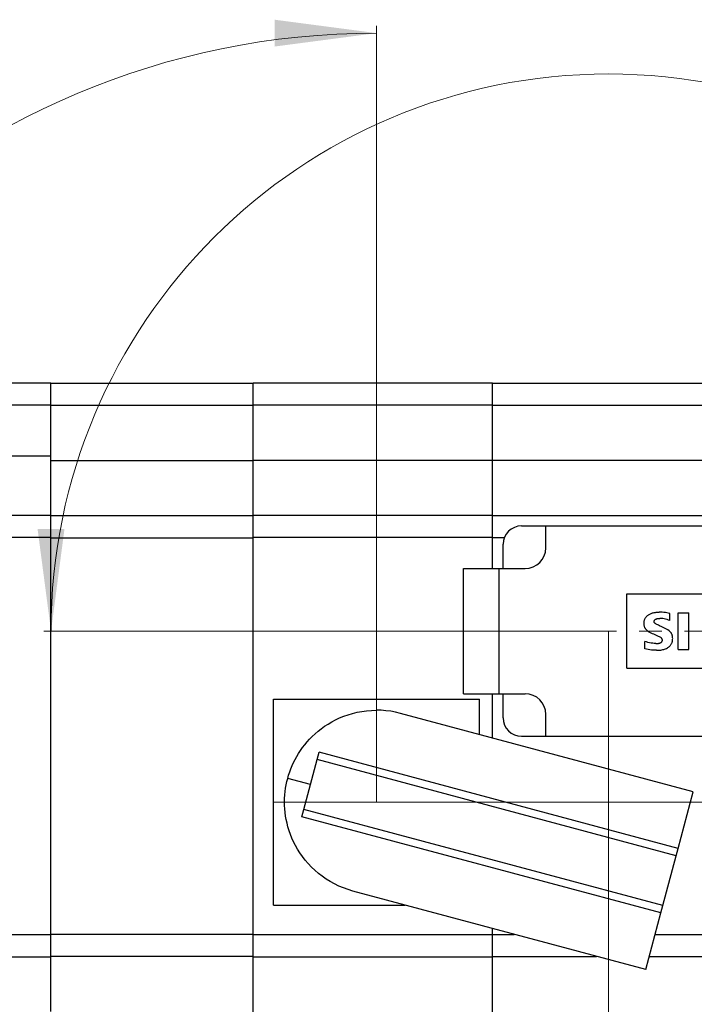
# Model space of a CAD drawing. Extents: x 0 to 1069, y 0 to 756.
# Tile 16 of 24: x 477 to 505, y 161 to 203. Entities that reach past the tile are written whole.
import ezdxf

# ---------------------------------------------------------------- set-up
doc = ezdxf.new("R2010")
doc.units = 0
doc.header["$LTSCALE"] = 12.73
doc.header["$MEASUREMENT"] = 0
doc.linetypes.add('CENTER', pattern=[0.6, 0.375, -0.075, 0.075, -0.075])
doc.layers.add('13000_TOP', color=7, linetype='CONTINUOUS')
doc.layers.add('13100_TOP_DIM', color=7, linetype='CONTINUOUS')

msp = doc.modelspace()

# ---------------------------------------------------------------- linework, layer by layer
at = {"layer": '13000_TOP', "color": 7, "linetype": 'CONTINUOUS', "lineweight": 25}
for p, q in [((471.94136, 187.581572), (477.830353, 187.581572)), ((477.830353, 163.405706), (477.830353, 187.581572)), ((477.830353, 187.566075), (486.353895, 187.566075)), ((486.353895, 187.581572), (496.427173, 187.581572)), ((486.353895, 157.82666), (486.353895, 187.581572)), ((496.427173, 186.651731), (496.427173, 187.581572)), ((496.427173, 187.573823), (506.717412, 187.573823)), ((471.94136, 186.651731), (477.830353, 186.651731)), ((477.830353, 186.636234), (486.353895, 186.636234)), ((486.353895, 186.651731), (496.427173, 186.651731)), ((496.427173, 184.327128), (496.427173, 186.651731)), ((496.427173, 186.643982), (506.717412, 186.643982)), ((471.94136, 184.500994), (477.830353, 184.500994)), ((477.830353, 184.311631), (486.353895, 184.311631)), ((486.353895, 184.327128), (496.427173, 184.327128)), ((496.427173, 182.002526), (496.427173, 184.327128)), ((496.427173, 184.319379), (506.717412, 184.319379)), ((471.94136, 182.002526), (477.830353, 182.002526)), ((477.830353, 181.987029), (486.353895, 181.987029)), ((486.353895, 182.002526), (496.427173, 182.002526)), ((496.427173, 181.072685), (496.427173, 182.002526)), ((496.427173, 181.994777), (506.717412, 181.994777)), ((497.651463, 181.553103), (518.988213, 181.553103)), ((498.670039, 180.627511), (498.670039, 181.553103)), ((471.94136, 181.072685), (477.830353, 181.072685)), ((477.830353, 181.057188), (486.353895, 181.057188)), ((486.353895, 181.072685), (496.427173, 181.072685)), ((496.427173, 179.759667), (496.427173, 181.072685)), ((496.427173, 181.064936), (496.931589, 181.064936)), ((496.876595, 179.759667), (496.876595, 180.778235)), ((495.202883, 179.759659), (497.802189, 179.759659)), ((495.202883, 174.482062), (495.202883, 179.759659)), ((496.711392, 174.482062), (496.711392, 179.759659)), ((502.080606, 178.686093), (513.70362, 178.686093)), ((502.080606, 175.555628), (502.080606, 178.686093)), ((502.814812, 177.533818), (502.819083, 177.555949)), ((502.819083, 177.555949), (502.824451, 177.577844)), ((502.824451, 177.577844), (502.830946, 177.599431)), ((502.830946, 177.599431), (502.838608, 177.620633)), ((502.838608, 177.620633), (502.847447, 177.641372)), ((502.847447, 177.641372), (502.857464, 177.661567)), ((502.857464, 177.661567), (502.868649, 177.681143)), ((502.868649, 177.681143), (502.880962, 177.700028)), ((502.880962, 177.700028), (502.894358, 177.718159)), ((502.894358, 177.718159), (502.908778, 177.73549)), ((502.908778, 177.73549), (502.924147, 177.751981)), ((502.924147, 177.751981), (502.94039, 177.767613)), ((502.94039, 177.767613), (502.957425, 177.782379)), ((502.957425, 177.782379), (502.975175, 177.796281)), ((502.975175, 177.796281), (502.993551, 177.809328)), ((502.993551, 177.809328), (503.020475, 177.826171)), ((503.020475, 177.826171), (503.04835, 177.841403)), ((503.04835, 177.841403), (503.077027, 177.855052)), ((503.077027, 177.855052), (503.10639, 177.867184)), ((503.10639, 177.867184), (503.136327, 177.87787)), ((503.136327, 177.87787), (503.166728, 177.887184)), ((503.166728, 177.887184), (503.197485, 177.895202)), ((503.197485, 177.895202), (503.228508, 177.902003)), ((503.228508, 177.902003), (503.259753, 177.907672)), ((503.232599, 177.52993), (503.23459, 177.543516)), ((503.23459, 177.543516), (503.238097, 177.556766)), ((503.238097, 177.556766), (503.243217, 177.569469)), ((503.243217, 177.569469), (503.249944, 177.581401)), ((503.249944, 177.581401), (503.258171, 177.592352)), ((503.258171, 177.592352), (503.267696, 177.602198)), ((503.259753, 177.907672), (503.291171, 177.912289)), ((503.267696, 177.602198), (503.278295, 177.610905)), ((503.278295, 177.610905), (503.289728, 177.618514)), ((503.289728, 177.618514), (503.30176, 177.62508)), ((503.291171, 177.912289), (503.322725, 177.91593)), ((503.30176, 177.62508), (503.314243, 177.630711)), ((503.314243, 177.630711), (503.327067, 177.635528)), ((503.322725, 177.91593), (503.354377, 177.918661)), ((503.327067, 177.635528), (503.340139, 177.639627)), ((503.340139, 177.639627), (503.353403, 177.643088)), ((503.353403, 177.643088), (503.366803, 177.645985)), ((503.354377, 177.918661), (503.386095, 177.920541)), ((503.366803, 177.645985), (503.380296, 177.64839)), ((503.380296, 177.64839), (503.393856, 177.650355)), ((503.386095, 177.920541), (503.41785, 177.921627)), ((503.393856, 177.650355), (503.407465, 177.651925)), ((503.407465, 177.651925), (503.421111, 177.653141)), ((503.41785, 177.921627), (503.449611, 177.921976)), ((503.421111, 177.653141), (503.434782, 177.654044)), ((503.434782, 177.654044), (503.448469, 177.654658)), ((503.448469, 177.654658), (503.462162, 177.655009)), ((503.513616, 177.920901), (503.449611, 177.921976)), ((503.462162, 177.655009), (503.475859, 177.65512)), ((503.537114, 177.65292), (503.475859, 177.65512)), ((503.577575, 177.917601), (503.513616, 177.920901)), ((503.598095, 177.646548), (503.537114, 177.65292)), ((503.641365, 177.911967), (503.577575, 177.917601)), ((503.658542, 177.636354), (503.598095, 177.646548)), ((503.704867, 177.903888), (503.641365, 177.911967)), ((503.718298, 177.622703), (503.658542, 177.636354)), ((503.767974, 177.893263), (503.704867, 177.903888)), ((503.77726, 177.605939), (503.718298, 177.622703)), ((503.830582, 177.879995), (503.767974, 177.893263)), ((503.835359, 177.586388), (503.77726, 177.605939)), ((503.892549, 177.864012), (503.830582, 177.879995)), ((503.892549, 177.564345), (503.835359, 177.586388)), ((503.892549, 177.564345), (503.892549, 177.864012)), ((504.240338, 177.895728), (504.689836, 177.895728)), ((504.240338, 176.345993), (504.240338, 177.895728)), ((504.689836, 176.345993), (504.689836, 177.895728)), ((502.807626, 177.444041), (502.808047, 177.466573)), ((502.807964, 177.425331), (502.807626, 177.444041)), ((502.809004, 177.406642), (502.807964, 177.425331)), ((502.808047, 177.466573), (502.809347, 177.489077)), ((502.810783, 177.388009), (502.809004, 177.406642)), ((502.809347, 177.489077), (502.811584, 177.511508)), ((502.813332, 177.369466), (502.810783, 177.388009)), ((502.811584, 177.511508), (502.814812, 177.533818)), ((502.816685, 177.351053), (502.813332, 177.369466)), ((502.820868, 177.332809), (502.816685, 177.351053)), ((502.825905, 177.314781), (502.820868, 177.332809)), ((502.83181, 177.297019), (502.825905, 177.314781)), ((502.838587, 177.27957), (502.83181, 177.297019)), ((502.846234, 177.262486), (502.838587, 177.27957)), ((502.854742, 177.245812), (502.846234, 177.262486)), ((502.864088, 177.229594), (502.854742, 177.245812)), ((502.874244, 177.213871), (502.864088, 177.229594)), ((502.885174, 177.198674), (502.874244, 177.213871)), ((502.896832, 177.184032), (502.885174, 177.198674)), ((502.909173, 177.16996), (502.896832, 177.184032)), ((502.922151, 177.156469), (502.909173, 177.16996)), ((502.935712, 177.143566), (502.922151, 177.156469)), ((502.949804, 177.131251), (502.935712, 177.143566)), ((502.999226, 177.096116), (502.949804, 177.131251)), ((503.23197, 177.516224), (503.232599, 177.52993)), ((503.232403, 177.511029), (503.23197, 177.516224)), ((503.2331, 177.505862), (503.232403, 177.511029)), ((503.234077, 177.50074), (503.2331, 177.505862)), ((503.235337, 177.495682), (503.234077, 177.50074)), ((503.236893, 177.490705), (503.235337, 177.495682)), ((503.238745, 177.485831), (503.236893, 177.490705)), ((503.24089, 177.481079), (503.238745, 177.485831)), ((503.243323, 177.476467), (503.24089, 177.481079)), ((503.246031, 177.472012), (503.243323, 177.476467)), ((503.249003, 177.467728), (503.246031, 177.472012)), ((503.252219, 177.463624), (503.249003, 177.467728)), ((503.25566, 177.459708), (503.252219, 177.463624)), ((503.259306, 177.455983), (503.25566, 177.459708)), ((503.263139, 177.452448), (503.259306, 177.455983)), ((503.26714, 177.449099), (503.263139, 177.452448)), ((503.271293, 177.445933), (503.26714, 177.449099)), ((503.275578, 177.442944), (503.271293, 177.445933)), ((503.279974, 177.440128), (503.275578, 177.442944)), ((503.284466, 177.437479), (503.279974, 177.440128)), ((503.317149, 177.417505), (503.284466, 177.437479)), ((503.350877, 177.399325), (503.317149, 177.417505)), ((503.384979, 177.381853), (503.350877, 177.399325)), ((503.419286, 177.36479), (503.384979, 177.381853)), ((503.45373, 177.348001), (503.419286, 177.36479)), ((503.488271, 177.331415), (503.45373, 177.348001)), ((503.522888, 177.314988), (503.488271, 177.331415)), ((503.581029, 177.289186), (503.522888, 177.314988)), ((503.638676, 177.262294), (503.581029, 177.289186)), ((503.69567, 177.23405), (503.638676, 177.262294)), ((503.751773, 177.204073), (503.69567, 177.23405)), ((503.806566, 177.171767), (503.751773, 177.204073)), ((503.859237, 177.136119), (503.806566, 177.171767)), ((503.90786, 177.095159), (503.859237, 177.136119)), ((503.051727, 177.065715), (502.999226, 177.096116)), ((503.105617, 177.037839), (503.051727, 177.065715)), ((503.160317, 177.011589), (503.105617, 177.037839)), ((503.215559, 176.986497), (503.160317, 177.011589)), ((503.271191, 176.962283), (503.215559, 176.986497)), ((503.327121, 176.938764), (503.271191, 176.962283)), ((503.358841, 176.925581), (503.327121, 176.938764)), ((503.390384, 176.911975), (503.358841, 176.925581)), ((503.421693, 176.897841), (503.390384, 176.911975)), ((503.452675, 176.88301), (503.421693, 176.897841)), ((503.483161, 176.867185), (503.452675, 176.88301)), ((503.512784, 176.849797), (503.483161, 176.867185)), ((503.540387, 176.829397), (503.512784, 176.849797)), ((503.544213, 176.825864), (503.540387, 176.829397)), ((503.547905, 176.822183), (503.544213, 176.825864)), ((503.551445, 176.818354), (503.547905, 176.822183)), ((503.554821, 176.814379), (503.551445, 176.818354)), ((503.558018, 176.810259), (503.554821, 176.814379)), ((503.561026, 176.805996), (503.558018, 176.810259)), ((503.563831, 176.801599), (503.561026, 176.805996)), ((503.566422, 176.797074), (503.563831, 176.801599)), ((503.568797, 176.792432), (503.566422, 176.797074)), ((503.570937, 176.787679), (503.568797, 176.792432)), ((503.572843, 176.782825), (503.570937, 176.787679)), ((503.574512, 176.777885), (503.572843, 176.782825)), ((503.574474, 176.704345), (503.577492, 176.716664)), ((503.575948, 176.77287), (503.574512, 176.777885)), ((503.577144, 176.767793), (503.575948, 176.77287)), ((503.578109, 176.762667), (503.577144, 176.767793)), ((503.577492, 176.716664), (503.579213, 176.729232)), ((503.578842, 176.757504), (503.578109, 176.762667)), ((503.579357, 176.752314), (503.578842, 176.757504)), ((503.579213, 176.729232), (503.579759, 176.741903)), ((503.57966, 176.74711), (503.579357, 176.752314)), ((503.579759, 176.741903), (503.57966, 176.74711)), ((503.922103, 177.080206), (503.90786, 177.095159)), ((503.935426, 177.064422), (503.922103, 177.080206)), ((503.947755, 177.047854), (503.935426, 177.064422)), ((503.959042, 177.030558), (503.947755, 177.047854)), ((503.969244, 177.0126), (503.959042, 177.030558)), ((503.978338, 176.994059), (503.969244, 177.0126)), ((503.986324, 176.975013), (503.978338, 176.994059)), ((503.993212, 176.955542), (503.986324, 176.975013)), ((503.999027, 176.935727), (503.993212, 176.955542)), ((504.003809, 176.915639), (503.999027, 176.935727)), ((504.000179, 176.688271), (504.005324, 176.712889)), ((504.007601, 176.895336), (504.003809, 176.915639)), ((504.005324, 176.712889), (504.009207, 176.73774)), ((504.010458, 176.87487), (504.007601, 176.895336)), ((504.009207, 176.73774), (504.011889, 176.762749)), ((504.012432, 176.85429), (504.010458, 176.87487)), ((504.011889, 176.762749), (504.013444, 176.787852)), ((504.013577, 176.833647), (504.012432, 176.85429)), ((504.013444, 176.787852), (504.013948, 176.812992)), ((504.013948, 176.812992), (504.013577, 176.833647)), ((502.904919, 176.663937), (502.839341, 176.683938)), ((502.839341, 176.371148), (502.839341, 176.683938)), ((502.909237, 176.355167), (502.839341, 176.371148)), ((502.971062, 176.645875), (502.904919, 176.663937)), ((502.979767, 176.342054), (502.909237, 176.355167)), ((503.037773, 176.63004), (502.971062, 176.645875)), ((503.050767, 176.33166), (502.979767, 176.342054)), ((503.105044, 176.616795), (503.037773, 176.63004)), ((503.122089, 176.323834), (503.050767, 176.33166)), ((503.172845, 176.606573), (503.105044, 176.616795)), ((503.193617, 176.318426), (503.122089, 176.323834)), ((503.2411, 176.599928), (503.172845, 176.606573)), ((503.26527, 176.31529), (503.193617, 176.318426)), ((503.309622, 176.597538), (503.2411, 176.599928)), ((503.336963, 176.314277), (503.26527, 176.31529)), ((503.309622, 176.597538), (503.322302, 176.597618)), ((503.322302, 176.597618), (503.334984, 176.597869)), ((503.334984, 176.597869), (503.347661, 176.598306)), ((503.336963, 176.314277), (503.379911, 176.314877)), ((503.347661, 176.598306), (503.360326, 176.598943)), ((503.360326, 176.598943), (503.37298, 176.599797)), ((503.37298, 176.599797), (503.385615, 176.600885)), ((503.379911, 176.314877), (503.422833, 176.31676)), ((503.385615, 176.600885), (503.398223, 176.602228)), ((503.398223, 176.602228), (503.410799, 176.603852)), ((503.410799, 176.603852), (503.423332, 176.605787)), ((503.422833, 176.31676), (503.465672, 176.32005)), ((503.423332, 176.605787), (503.435808, 176.608063)), ((503.435808, 176.608063), (503.448208, 176.610719)), ((503.448208, 176.610719), (503.46051, 176.613796)), ((503.46051, 176.613796), (503.472683, 176.617347)), ((503.465672, 176.32005), (503.508371, 176.324879)), ((503.472683, 176.617347), (503.484693, 176.621426)), ((503.484693, 176.621426), (503.496482, 176.626097)), ((503.496482, 176.626097), (503.507986, 176.631432)), ((503.507986, 176.631432), (503.519133, 176.637522)), ((503.508371, 176.324879), (503.550839, 176.331402)), ((503.519133, 176.637522), (503.5298, 176.644438)), ((503.5298, 176.644438), (503.539827, 176.652233)), ((503.539827, 176.652233), (503.54904, 176.660954)), ((503.54904, 176.660954), (503.557264, 176.670608)), ((503.550839, 176.331402), (503.592978, 176.339787)), ((503.557264, 176.670608), (503.564328, 176.681143)), ((503.564328, 176.681143), (503.570088, 176.692443)), ((503.570088, 176.692443), (503.574474, 176.704345)), ((503.592978, 176.339787), (503.634668, 176.350207)), ((503.634668, 176.350207), (503.675738, 176.362856)), ((503.675738, 176.362856), (503.716002, 176.377933)), ((503.716002, 176.377933), (503.755209, 176.395602)), ((503.755209, 176.395602), (503.793025, 176.415988)), ((503.793025, 176.415988), (503.814398, 176.429236)), ((503.814398, 176.429236), (503.835131, 176.443479)), ((503.835131, 176.443479), (503.855123, 176.458745)), ((503.855123, 176.458745), (503.874272, 176.475053)), ((503.874272, 176.475053), (503.892478, 176.492408)), ((503.892478, 176.492408), (503.909634, 176.510804)), ((503.909634, 176.510804), (503.92564, 176.530208)), ((503.92564, 176.530208), (503.940406, 176.550573)), ((503.940406, 176.550573), (503.953859, 176.571831)), ((503.953859, 176.571831), (503.965935, 176.593897)), ((503.965935, 176.593897), (503.976605, 176.616677)), ((503.976605, 176.616677), (503.985858, 176.640067)), ((503.985858, 176.640067), (503.993704, 176.663965)), ((503.993704, 176.663965), (504.000179, 176.688271)), ((504.240338, 176.345993), (504.689836, 176.345993)), ((502.080606, 175.555628), (513.70362, 175.555628)), ((487.20625, 174.253851), (495.884766, 174.253851)), ((487.20625, 165.575335), (487.20625, 174.253851)), ((495.202883, 174.482062), (497.802189, 174.482062)), ((495.884766, 172.762906), (495.884766, 174.253851)), ((496.427173, 172.617571), (496.427173, 174.482071)), ((496.876595, 173.463486), (496.876595, 174.482071)), ((489.818325, 173.382637), (489.987002, 173.461642)), ((489.987002, 173.461642), (490.162496, 173.533675)), ((490.162496, 173.533675), (490.34443, 173.598054)), ((490.34443, 173.598054), (490.532233, 173.654078)), ((490.532233, 173.654078), (490.725198, 173.701086)), ((490.725198, 173.701086), (490.922395, 173.738494)), ((490.922395, 173.738494), (491.122887, 173.765804)), ((491.122887, 173.765804), (491.325729, 173.782693)), ((491.325729, 173.782693), (491.530043, 173.788901)), ((491.735112, 173.784287), (491.530043, 173.788901)), ((491.940206, 173.768762), (491.735112, 173.784287)), ((492.144488, 173.74235), (491.940206, 173.768762)), ((492.347248, 173.705076), (492.144488, 173.74235)), ((492.54826, 173.656916), (492.347248, 173.705076)), ((504.882955, 170.351844), (492.54826, 173.656916)), ((498.670039, 172.688619), (498.670039, 173.614211)), ((489.082182, 172.904995), (489.215097, 173.009702)), ((489.215097, 173.009702), (489.355086, 173.110303)), ((489.355086, 173.110303), (489.502272, 173.206352)), ((489.502272, 173.206352), (489.656704, 173.29733)), ((489.656704, 173.29733), (489.818325, 173.382637)), ((488.619413, 172.45397), (488.725073, 172.570847)), ((488.725073, 172.570847), (488.837265, 172.685142)), ((488.837265, 172.685142), (488.956254, 172.796646)), ((488.956254, 172.796646), (489.082182, 172.904995)), ((497.651463, 172.688619), (518.988213, 172.688619)), ((488.340045, 172.090732), (488.427021, 172.213627)), ((488.427021, 172.213627), (488.52009, 172.334778)), ((488.52009, 172.334778), (488.619413, 172.45397)), ((488.113257, 171.71186), (488.18327, 171.839633)), ((488.18327, 171.839633), (488.258866, 171.966044)), ((488.258866, 171.966044), (488.340045, 172.090732)), ((489.041991, 171.708491), (489.124967, 172.018164)), ((504.243952, 167.967045), (489.124967, 172.018164)), ((487.886231, 171.187458), (487.935361, 171.320758)), ((487.935361, 171.320758), (487.989537, 171.452628)), ((487.989537, 171.452628), (488.048764, 171.582935)), ((488.048764, 171.582935), (488.113257, 171.71186)), ((488.480449, 169.61279), (489.041991, 171.708491)), ((504.160974, 167.657372), (489.041991, 171.708491)), ((487.76916, 170.78044), (487.803185, 170.917345)), ((487.803185, 170.917345), (487.84217, 171.052922)), ((488.76122, 170.660641), (487.803185, 170.917345)), ((487.84217, 171.052922), (487.886231, 171.187458)), ((487.696929, 170.360601), (487.715947, 170.501892)), ((487.715947, 170.501892), (487.740048, 170.641898)), ((487.740048, 170.641898), (487.76916, 170.78044)), ((487.671205, 169.928578), (487.674457, 170.074239)), ((487.674457, 170.074239), (487.683068, 170.218138)), ((487.683068, 170.218138), (487.696929, 170.360601)), ((504.243952, 167.967045), (504.882955, 170.351844)), ((487.673468, 169.781305), (487.671205, 169.928578)), ((487.681427, 169.632732), (487.673468, 169.781305)), ((487.695301, 169.482815), (487.681427, 169.632732)), ((487.715327, 169.33136), (487.695301, 169.482815)), ((487.741747, 169.178475), (487.715327, 169.33136)), ((488.397472, 169.303117), (488.480449, 169.61279)), ((503.516456, 165.251998), (488.397472, 169.303117)), ((503.599432, 165.561671), (488.480449, 169.61279)), ((487.774813, 169.024427), (487.741747, 169.178475)), ((487.814826, 168.869349), (487.774813, 169.024427)), ((487.862121, 168.713289), (487.814826, 168.869349)), ((487.917005, 168.556492), (487.862121, 168.713289)), ((487.979759, 168.399355), (487.917005, 168.556492)), ((488.050692, 168.242238), (487.979759, 168.399355)), ((488.130135, 168.085463), (488.050692, 168.242238)), ((488.218387, 167.929458), (488.130135, 168.085463)), ((488.315702, 167.774769), (488.218387, 167.929458)), ((488.422278, 167.622011), (488.315702, 167.774769)), ((488.538244, 167.471881), (488.422278, 167.622011)), ((503.599432, 165.561671), (504.160974, 167.657372)), ((504.160974, 167.657372), (504.243952, 167.967045)), ((488.663613, 167.325161), (488.538244, 167.471881)), ((488.798244, 167.182741), (488.663613, 167.325161)), ((488.941851, 167.045549), (488.798244, 167.182741)), ((489.093927, 166.914554), (488.941851, 167.045549)), ((489.253903, 166.790656), (489.093927, 166.914554)), ((489.421123, 166.67461), (489.253903, 166.790656)), ((489.59496, 166.567076), (489.421123, 166.67461)), ((489.774862, 166.468538), (489.59496, 166.567076)), ((489.960243, 166.379435), (489.774862, 166.468538)), ((490.150361, 166.300168), (489.960243, 166.379435)), ((490.344593, 166.231068), (490.150361, 166.300168)), ((490.542756, 166.172271), (490.344593, 166.231068)), ((502.877451, 162.867199), (490.542756, 166.172271)), ((487.20625, 165.575335), (492.742606, 165.575335)), ((503.516456, 165.251998), (503.599432, 165.561671)), ((502.877451, 162.867199), (503.516456, 165.251998)), ((471.94136, 164.335547), (477.830353, 164.335547)), ((477.830353, 164.351044), (486.353895, 164.351044)), ((486.353895, 164.335547), (496.427173, 164.335547)), ((496.427173, 157.82666), (496.427173, 164.595532)), ((496.427173, 164.343296), (497.335325, 164.343296)), ((503.272969, 164.343296), (506.717412, 164.343296)), ((471.94136, 163.405706), (477.830353, 163.405706)), ((477.830353, 163.421203), (486.353895, 163.421203)), ((477.830353, 161.096601), (477.830353, 163.405705)), ((486.353895, 163.405706), (496.427173, 163.405706)), ((496.427173, 163.413455), (500.801961, 163.413455)), ((503.023821, 163.413455), (506.717412, 163.413455))]:
    msp.add_line(p, q, dxfattribs=at)
at = {"layer": '13000_TOP', "color": 7, "linetype": 'CENTER', "lineweight": 13}
for p, q in [((496.876596, 177.120861), (522.602197, 177.120861)), ((487.20625, 169.914593), (503.416478, 169.914593))]:
    msp.add_line(p, q, dxfattribs=at)
at = {"layer": '13000_TOP', "color": 7, "linetype": 'CONTINUOUS', "lineweight": 25}
for centre, radius, start, end in [((497.651464, 180.778235), 0.774867, 90, 180), ((497.802188, 180.627511), 0.867852, 270, 0), ((497.802188, 173.614211), 0.867852, 0, 90), ((497.651464, 173.463486), 0.774867, 180, 270)]:
    msp.add_arc(centre, radius, start, end, dxfattribs=at)
at = {"layer": '13100_TOP_DIM', "color": 7, "linetype": 'CONTINUOUS', "lineweight": 13}
for p, q in [((491.545508, 169.914593), (491.545508, 202.62392)), ((501.308838, 177.120861), (477.525985, 177.120861)), ((501.308838, 177.120861), (501.308838, 153.338008)), ((491.545508, 169.914593), (524.254835, 169.914593))]:
    msp.add_line(p, q, dxfattribs=at)
for centre, radius, start, end in [((491.545508, 169.914593), 32.39938, 90, 0), ((501.308838, 177.120861), 23.472906, 270, 180)]:
    msp.add_arc(centre, radius, start, end, dxfattribs=at)
for points in [[(487.247783, 201.748167), (491.545508, 202.313973), (487.247783, 202.879779), (491.545508, 202.313973)], [(477.270126, 181.418586), (477.835932, 177.120861), (478.401738, 181.418586), (477.835932, 177.120861)]]:
    msp.add_solid(points, dxfattribs=at)

doc.saveas('drawing.dxf')
